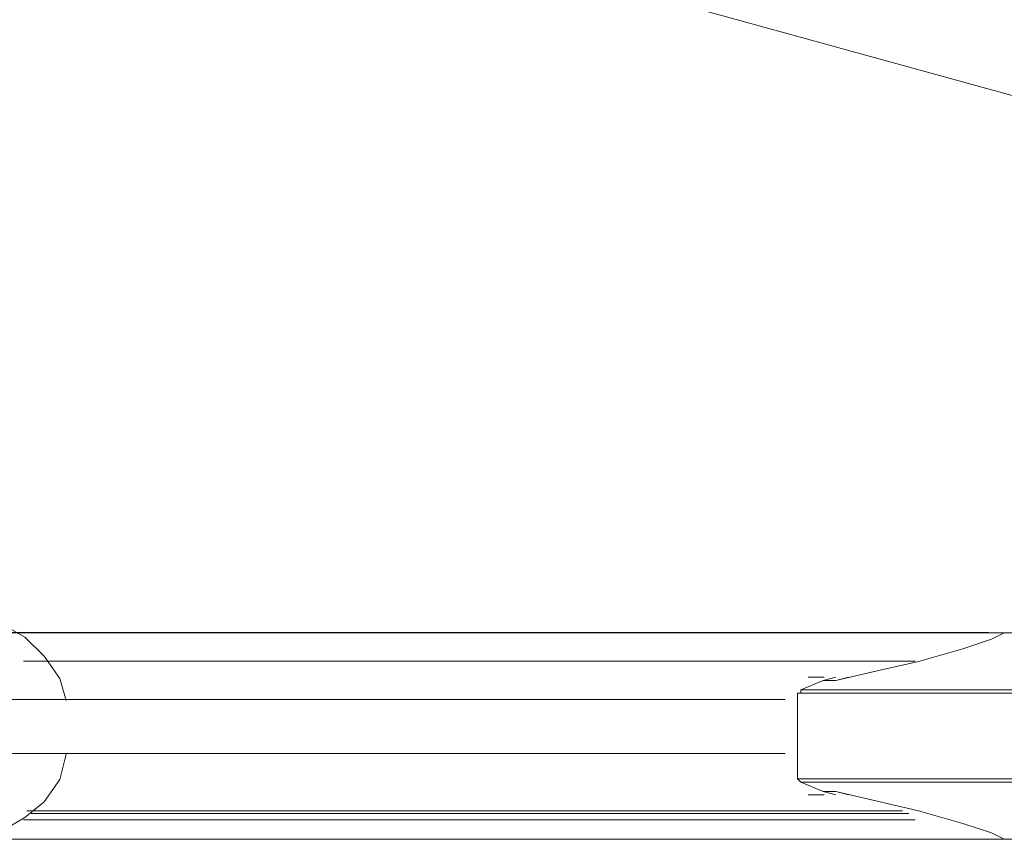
# Model space of a CAD drawing. Extents: x 44 to 177, y -263 to -14.
# Tile 15 of 256: x 91.58 to 97.44, y -234.3 to -229.42. Entities that reach past the tile are written whole.
import ezdxf

# ---------------------------------------------------------------- set-up
doc = ezdxf.new("R2010")
doc.units = 0
doc.header["$MEASUREMENT"] = 0
doc.layers.add('Livello 1', color=7, linetype='Continuous', lineweight=0)

# ---------------------------------------------------------------- blocks, each defined once
blk = doc.blocks.new('Block_0')
at = {"layer": 'Livello 1', "color": 250, "lineweight": 9, "true_color": 0x333333}
for points in [[(108.8043, -232.9931), (108.8043, -232.9931), (82.6053, -225.7741), (82.6053, -225.7741)], [(97.6798, -233.074), (97.6798, -233.074), (97.2798, -233.074), (97.2798, -233.074)], [(97.3622, -233.1118), (97.3622, -233.1118), (97.4382, -233.0738), (97.4382, -233.0738)], [(96.3468, -233.339), (96.3468, -233.339), (96.2708, -233.339), (96.2708, -233.339)], [(96.3658, -233.339), (96.3658, -233.339), (96.3468, -233.339), (96.3468, -233.339)], [(96.3602, -233.3578), (96.3602, -233.3578), (96.4352, -233.3388), (96.4352, -233.3388)], [(96.4365, -233.3582), (96.4365, -233.3582), (96.5125, -233.3392), (96.5125, -233.3392)], [(96.2272, -233.4148), (96.2272, -233.4148), (96.3602, -233.3578), (96.3602, -233.3578)], [(96.3602, -233.3578), (96.3602, -233.3578), (96.4352, -233.3578), (96.4352, -233.3578)], [(96.2082, -233.9448), (96.2082, -233.9448), (96.2082, -233.4338), (96.2082, -233.4338)], [(97.6462, -233.4338), (97.6462, -233.4338), (96.2082, -233.4338), (96.2082, -233.4338)], [(96.2272, -233.4148), (96.2272, -233.4148), (97.6642, -233.4148), (97.6642, -233.4148)], [(96.2082, -233.9448), (96.2082, -233.9448), (97.6462, -233.9448), (97.6462, -233.9448)], [(96.3602, -234.0198), (96.3602, -234.0198), (96.2272, -233.9638), (96.2272, -233.9638)], [(97.6642, -233.9638), (97.6642, -233.9638), (96.2272, -233.9638), (96.2272, -233.9638)], [(96.2708, -234.039), (96.2708, -234.039), (96.3468, -234.039), (96.3468, -234.039)], [(96.3468, -234.039), (96.3468, -234.039), (96.3658, -234.039), (96.3658, -234.039)], [(96.4352, -234.0388), (96.4352, -234.0388), (96.3602, -234.0198), (96.3602, -234.0198)], [(96.3602, -234.0198), (96.3602, -234.0198), (96.4352, -234.0198), (96.4352, -234.0198)], [(96.5125, -234.0392), (96.5125, -234.0392), (96.4365, -234.0202), (96.4365, -234.0202)], [(97.4382, -234.3038), (97.4382, -234.3038), (97.3622, -234.2658), (97.3622, -234.2658)], [(97.2798, -234.304), (97.2798, -234.304), (97.6798, -234.304), (97.6798, -234.304)]]:
    blk.add_open_spline(points, degree=3, dxfattribs=at)
for points, knots in [([(91.8541, -233.4777), (91.8541, -233.4777), (91.8161, -233.3457), (91.8161, -233.3457), (91.8161, -233.3457), (91.7221, -233.2137), (91.7221, -233.2137), (91.7221, -233.2137), (91.6081, -233.1007), (91.6081, -233.1007), (91.6081, -233.1007), (91.4761, -233.0247), (91.4761, -233.0247)], [0, 0, 0, 0, 1, 1, 1, 2, 2, 2, 3, 3, 3, 4, 4, 4, 4]), ([(97.3252, -233.0741), (97.3252, -233.0741), (97.0222, -233.0741), (97.0222, -233.0741), (97.0222, -233.0741), (96.3592, -233.0741), (96.3592, -233.0741), (96.3592, -233.0741), (95.7332, -233.0741), (95.7332, -233.0741), (95.7332, -233.0741), (95.1462, -233.0741), (95.1462, -233.0741), (95.1462, -233.0741), (94.5772, -233.0741), (94.5772, -233.0741), (94.5772, -233.0741), (94.0462, -233.0741), (94.0462, -233.0741), (94.0462, -233.0741), (93.5532, -233.0741), (93.5532, -233.0741), (93.5532, -233.0741), (93.0792, -233.0741), (93.0792, -233.0741), (93.0792, -233.0741), (92.6432, -233.0741), (92.6432, -233.0741), (92.6432, -233.0741), (92.2642, -233.0741), (92.2642, -233.0741), (92.2642, -233.0741), (91.9042, -233.0741), (91.9042, -233.0741), (91.9042, -233.0741), (91.5822, -233.0741), (91.5822, -233.0741), (91.5822, -233.0741), (91.3922, -233.0741), (91.3922, -233.0741)], [0, 0, 0, 0, 1, 1, 1, 2, 2, 2, 3, 3, 3, 4, 4, 4, 5, 5, 5, 6, 6, 6, 7, 7, 7, 8, 8, 8, 9, 9, 9, 10, 10, 10, 11, 11, 11, 12, 12, 12, 13, 13, 13, 13]), ([(97.3452, -233.0733), (97.3452, -233.0733), (97.0612, -233.0733), (97.0612, -233.0733), (97.0612, -233.0733), (96.3982, -233.0733), (96.3982, -233.0733), (96.3982, -233.0733), (95.7732, -233.0733), (95.7732, -233.0733), (95.7732, -233.0733), (95.1672, -233.0733), (95.1672, -233.0733), (95.1672, -233.0733), (94.5992, -233.0733), (94.5992, -233.0733), (94.5992, -233.0733), (94.0692, -233.0733), (94.0692, -233.0733), (94.0692, -233.0733), (93.5762, -233.0733), (93.5762, -233.0733), (93.5762, -233.0733), (93.1032, -233.0733), (93.1032, -233.0733), (93.1032, -233.0733), (92.6862, -233.0733), (92.6862, -233.0733), (92.6862, -233.0733), (92.2892, -233.0733), (92.2892, -233.0733), (92.2892, -233.0733), (91.9292, -233.0733), (91.9292, -233.0733), (91.9292, -233.0733), (91.6072, -233.0733), (91.6072, -233.0733), (91.6072, -233.0733), (91.3992, -233.0733), (91.3992, -233.0733)], [0, 0, 0, 0, 1, 1, 1, 2, 2, 2, 3, 3, 3, 4, 4, 4, 5, 5, 5, 6, 6, 6, 7, 7, 7, 8, 8, 8, 9, 9, 9, 10, 10, 10, 11, 11, 11, 12, 12, 12, 13, 13, 13, 13]), ([(97.3622, -233.1118), (97.3622, -233.1118), (97.1922, -233.1688), (97.1922, -233.1688), (97.1922, -233.1688), (96.9272, -233.2448), (96.9272, -233.2448), (96.9272, -233.2448), (96.6812, -233.3008), (96.6812, -233.3008), (96.6812, -233.3008), (96.4352, -233.3578), (96.4352, -233.3578)], [0, 0, 0, 0, 1, 1, 1, 2, 2, 2, 3, 3, 3, 4, 4, 4, 4]), ([(91.6006, -233.2434), (91.6006, -233.2434), (91.7906, -233.2434), (91.7906, -233.2434), (91.7906, -233.2434), (92.0936, -233.2434), (92.0936, -233.2434), (92.0936, -233.2434), (92.4546, -233.2434), (92.4546, -233.2434), (92.4546, -233.2434), (92.8526, -233.2434), (92.8526, -233.2434), (92.8526, -233.2434), (93.2696, -233.2434), (93.2696, -233.2434), (93.2696, -233.2434), (93.7426, -233.2434), (93.7426, -233.2434), (93.7426, -233.2434), (94.2356, -233.2434), (94.2356, -233.2434), (94.2356, -233.2434), (94.7666, -233.2434), (94.7666, -233.2434), (94.7666, -233.2434), (95.3166, -233.2434), (95.3166, -233.2434), (95.3166, -233.2434), (95.9036, -233.2434), (95.9036, -233.2434), (95.9036, -233.2434), (96.5296, -233.2434), (96.5296, -233.2434), (96.5296, -233.2434), (96.9086, -233.2434), (96.9086, -233.2434)], [0, 0, 0, 0, 1, 1, 1, 2, 2, 2, 3, 3, 3, 4, 4, 4, 5, 5, 5, 6, 6, 6, 7, 7, 7, 8, 8, 8, 9, 9, 9, 10, 10, 10, 11, 11, 11, 12, 12, 12, 12]), ([(96.8332, -233.2441), (96.8332, -233.2441), (96.5482, -233.2441), (96.5482, -233.2441), (96.5482, -233.2441), (95.9232, -233.2441), (95.9232, -233.2441), (95.9232, -233.2441), (95.3352, -233.2441), (95.3352, -233.2441), (95.3352, -233.2441), (94.7852, -233.2441), (94.7852, -233.2441), (94.7852, -233.2441), (94.2552, -233.2441), (94.2552, -233.2441), (94.2552, -233.2441), (93.7622, -233.2441), (93.7622, -233.2441), (93.7622, -233.2441), (93.3072, -233.2441), (93.3072, -233.2441), (93.3072, -233.2441), (92.8712, -233.2441), (92.8712, -233.2441), (92.8712, -233.2441), (92.4922, -233.2441), (92.4922, -233.2441), (92.4922, -233.2441), (92.1322, -233.2441), (92.1322, -233.2441), (92.1322, -233.2441), (91.8092, -233.2441), (91.8092, -233.2441), (91.8092, -233.2441), (91.6202, -233.2441), (91.6202, -233.2441)], [0, 0, 0, 0, 1, 1, 1, 2, 2, 2, 3, 3, 3, 4, 4, 4, 5, 5, 5, 6, 6, 6, 7, 7, 7, 8, 8, 8, 9, 9, 9, 10, 10, 10, 11, 11, 11, 12, 12, 12, 12]), ([(96.8712, -233.2433), (96.8712, -233.2433), (96.5302, -233.2433), (96.5302, -233.2433), (96.5302, -233.2433), (95.9242, -233.2433), (95.9242, -233.2433), (95.9242, -233.2433), (95.3372, -233.2433), (95.3372, -233.2433), (95.3372, -233.2433), (94.7692, -233.2433), (94.7692, -233.2433), (94.7692, -233.2433), (94.2582, -233.2433), (94.2582, -233.2433), (94.2582, -233.2433), (93.7662, -233.2433), (93.7662, -233.2433), (93.7662, -233.2433), (93.2922, -233.2433), (93.2922, -233.2433), (93.2922, -233.2433), (92.8762, -233.2433), (92.8762, -233.2433), (92.8762, -233.2433), (92.4782, -233.2433), (92.4782, -233.2433), (92.4782, -233.2433), (92.1372, -233.2433), (92.1372, -233.2433), (92.1372, -233.2433), (91.8152, -233.2433), (91.8152, -233.2433), (91.8152, -233.2433), (91.6452, -233.2433), (91.6452, -233.2433)], [0, 0, 0, 0, 1, 1, 1, 2, 2, 2, 3, 3, 3, 4, 4, 4, 5, 5, 5, 6, 6, 6, 7, 7, 7, 8, 8, 8, 9, 9, 9, 10, 10, 10, 11, 11, 11, 12, 12, 12, 12]), ([(96.2082, -233.4338), (96.2082, -233.4338), (96.2082, -233.4338), (96.2082, -233.4338), (96.2082, -233.4338), (96.2272, -233.4338), (96.2272, -233.4338), (96.2272, -233.4338), (96.2272, -233.4148), (96.2272, -233.4148)], [0, 0, 0, 0, 1, 1, 1, 2, 2, 2, 3, 3, 3, 3]), ([(96.1342, -233.4719), (96.1342, -233.4719), (95.8882, -233.4719), (95.8882, -233.4719), (95.8882, -233.4719), (95.6802, -233.4719), (95.6802, -233.4719), (95.6802, -233.4719), (95.5092, -233.4719), (95.5092, -233.4719), (95.5092, -233.4719), (95.3192, -233.4719), (95.3192, -233.4719), (95.3192, -233.4719), (94.9212, -233.4719), (94.9212, -233.4719), (94.9212, -233.4719), (94.5422, -233.4719), (94.5422, -233.4719), (94.5422, -233.4719), (93.8982, -233.4719), (93.8982, -233.4719), (93.8982, -233.4719), (93.3292, -233.4719), (93.3292, -233.4719), (93.3292, -233.4719), (92.8742, -233.4719), (92.8742, -233.4719), (92.8742, -233.4719), (92.4382, -233.4719), (92.4382, -233.4719), (92.4382, -233.4719), (92.0592, -233.4719), (92.0592, -233.4719), (92.0592, -233.4719), (91.9272, -233.4719), (91.9272, -233.4719), (91.9272, -233.4719), (91.7562, -233.4719), (91.7562, -233.4719), (91.7562, -233.4719), (91.5482, -233.4719), (91.5482, -233.4719), (91.5482, -233.4719), (91.3202, -233.4719), (91.3202, -233.4719), (91.3202, -233.4719), (91.0552, -233.4719), (91.0552, -233.4719), (91.0552, -233.4719), (90.7712, -233.4719), (90.7712, -233.4719)], [0, 0, 0, 0, 1, 1, 1, 2, 2, 2, 3, 3, 3, 4, 4, 4, 5, 5, 5, 6, 6, 6, 7, 7, 7, 8, 8, 8, 9, 9, 9, 10, 10, 10, 11, 11, 11, 12, 12, 12, 13, 13, 13, 14, 14, 14, 15, 15, 15, 16, 16, 16, 17, 17, 17, 17]), ([(90.7712, -233.7929), (90.7712, -233.7929), (91.0172, -233.7929), (91.0172, -233.7929), (91.0172, -233.7929), (91.2632, -233.7929), (91.2632, -233.7929), (91.2632, -233.7929), (91.4532, -233.7929), (91.4532, -233.7929), (91.4532, -233.7929), (91.6232, -233.7929), (91.6232, -233.7929), (91.6232, -233.7929), (91.7752, -233.7929), (91.7752, -233.7929), (91.7752, -233.7929), (91.9272, -233.7929), (91.9272, -233.7929), (91.9272, -233.7929), (92.0782, -233.7929), (92.0782, -233.7929), (92.0782, -233.7929), (92.5332, -233.7929), (92.5332, -233.7929), (92.5332, -233.7929), (93.0262, -233.7929), (93.0262, -233.7929), (93.0262, -233.7929), (93.4812, -233.7929), (93.4812, -233.7929), (93.4812, -233.7929), (93.9362, -233.7929), (93.9362, -233.7929), (93.9362, -233.7929), (94.3912, -233.7929), (94.3912, -233.7929), (94.3912, -233.7929), (94.5802, -233.7929), (94.5802, -233.7929), (94.5802, -233.7929), (94.8272, -233.7929), (94.8272, -233.7929), (94.8272, -233.7929), (95.1492, -233.7929), (95.1492, -233.7929), (95.1492, -233.7929), (95.5282, -233.7929), (95.5282, -233.7929), (95.5282, -233.7929), (96.0022, -233.7929), (96.0022, -233.7929), (96.0022, -233.7929), (96.1342, -233.7929), (96.1342, -233.7929)], [0, 0, 0, 0, 1, 1, 1, 2, 2, 2, 3, 3, 3, 4, 4, 4, 5, 5, 5, 6, 6, 6, 7, 7, 7, 8, 8, 8, 9, 9, 9, 10, 10, 10, 11, 11, 11, 12, 12, 12, 13, 13, 13, 14, 14, 14, 15, 15, 15, 16, 16, 16, 17, 17, 17, 18, 18, 18, 18]), ([(91.4761, -234.2507), (91.4761, -234.2507), (91.6081, -234.1747), (91.6081, -234.1747), (91.6081, -234.1747), (91.7221, -234.0807), (91.7221, -234.0807), (91.7221, -234.0807), (91.8161, -233.9487), (91.8161, -233.9487), (91.8161, -233.9487), (91.8541, -233.7977), (91.8541, -233.7977)], [0, 0, 0, 0, 1, 1, 1, 2, 2, 2, 3, 3, 3, 4, 4, 4, 4]), ([(96.2272, -233.9638), (96.2272, -233.9638), (96.2272, -233.9638), (96.2272, -233.9638), (96.2272, -233.9638), (96.2082, -233.9448), (96.2082, -233.9448)], [0, 0, 0, 0, 1, 1, 1, 2, 2, 2, 2]), ([(96.4352, -234.0198), (96.4352, -234.0198), (96.4352, -234.0198), (96.4352, -234.0198), (96.4352, -234.0198), (96.6812, -234.0768), (96.6812, -234.0768), (96.6812, -234.0768), (96.9272, -234.1338), (96.9272, -234.1338), (96.9272, -234.1338), (97.1922, -234.2098), (97.1922, -234.2098), (97.1922, -234.2098), (97.3622, -234.2658), (97.3622, -234.2658)], [0, 0, 0, 0, 1, 1, 1, 2, 2, 2, 3, 3, 3, 4, 4, 4, 5, 5, 5, 5]), ([(96.8332, -234.1341), (96.8332, -234.1341), (96.5482, -234.1341), (96.5482, -234.1341), (96.5482, -234.1341), (95.9232, -234.1341), (95.9232, -234.1341), (95.9232, -234.1341), (95.3352, -234.1341), (95.3352, -234.1341), (95.3352, -234.1341), (94.7852, -234.1341), (94.7852, -234.1341), (94.7852, -234.1341), (94.2552, -234.1341), (94.2552, -234.1341), (94.2552, -234.1341), (93.7622, -234.1341), (93.7622, -234.1341), (93.7622, -234.1341), (93.3072, -234.1341), (93.3072, -234.1341), (93.3072, -234.1341), (92.8712, -234.1341), (92.8712, -234.1341), (92.8712, -234.1341), (92.4922, -234.1341), (92.4922, -234.1341), (92.4922, -234.1341), (92.1322, -234.1341), (92.1322, -234.1341), (92.1322, -234.1341), (91.8092, -234.1341), (91.8092, -234.1341), (91.8092, -234.1341), (91.6202, -234.1341), (91.6202, -234.1341)], [0, 0, 0, 0, 1, 1, 1, 2, 2, 2, 3, 3, 3, 4, 4, 4, 5, 5, 5, 6, 6, 6, 7, 7, 7, 8, 8, 8, 9, 9, 9, 10, 10, 10, 11, 11, 11, 12, 12, 12, 12]), ([(91.6452, -234.1513), (91.6452, -234.1513), (91.8152, -234.1513), (91.8152, -234.1513), (91.8152, -234.1513), (92.1372, -234.1513), (92.1372, -234.1513), (92.1372, -234.1513), (92.4782, -234.1513), (92.4782, -234.1513), (92.4782, -234.1513), (92.8762, -234.1513), (92.8762, -234.1513), (92.8762, -234.1513), (93.2922, -234.1513), (93.2922, -234.1513), (93.2922, -234.1513), (93.7662, -234.1513), (93.7662, -234.1513), (93.7662, -234.1513), (94.2582, -234.1513), (94.2582, -234.1513), (94.2582, -234.1513), (94.7692, -234.1513), (94.7692, -234.1513), (94.7692, -234.1513), (95.3372, -234.1513), (95.3372, -234.1513), (95.3372, -234.1513), (95.9242, -234.1513), (95.9242, -234.1513), (95.9242, -234.1513), (96.5302, -234.1513), (96.5302, -234.1513), (96.5302, -234.1513), (96.8712, -234.1513), (96.8712, -234.1513)], [0, 0, 0, 0, 1, 1, 1, 2, 2, 2, 3, 3, 3, 4, 4, 4, 5, 5, 5, 6, 6, 6, 7, 7, 7, 8, 8, 8, 9, 9, 9, 10, 10, 10, 11, 11, 11, 12, 12, 12, 12]), ([(91.6006, -234.1874), (91.6006, -234.1874), (91.7906, -234.1874), (91.7906, -234.1874), (91.7906, -234.1874), (92.0936, -234.1874), (92.0936, -234.1874), (92.0936, -234.1874), (92.4546, -234.1874), (92.4546, -234.1874), (92.4546, -234.1874), (92.8526, -234.1874), (92.8526, -234.1874), (92.8526, -234.1874), (93.2696, -234.1874), (93.2696, -234.1874), (93.2696, -234.1874), (93.7426, -234.1874), (93.7426, -234.1874), (93.7426, -234.1874), (94.2356, -234.1874), (94.2356, -234.1874), (94.2356, -234.1874), (94.7666, -234.1874), (94.7666, -234.1874), (94.7666, -234.1874), (95.3166, -234.1874), (95.3166, -234.1874), (95.3166, -234.1874), (95.9036, -234.1874), (95.9036, -234.1874), (95.9036, -234.1874), (96.5296, -234.1874), (96.5296, -234.1874), (96.5296, -234.1874), (96.9086, -234.1874), (96.9086, -234.1874)], [0, 0, 0, 0, 1, 1, 1, 2, 2, 2, 3, 3, 3, 4, 4, 4, 5, 5, 5, 6, 6, 6, 7, 7, 7, 8, 8, 8, 9, 9, 9, 10, 10, 10, 11, 11, 11, 12, 12, 12, 12]), ([(91.3922, -234.3041), (91.3922, -234.3041), (91.5822, -234.3041), (91.5822, -234.3041), (91.5822, -234.3041), (91.9042, -234.3041), (91.9042, -234.3041), (91.9042, -234.3041), (92.2642, -234.3041), (92.2642, -234.3041), (92.2642, -234.3041), (92.6432, -234.3041), (92.6432, -234.3041), (92.6432, -234.3041), (93.0792, -234.3041), (93.0792, -234.3041), (93.0792, -234.3041), (93.5532, -234.3041), (93.5532, -234.3041), (93.5532, -234.3041), (94.0462, -234.3041), (94.0462, -234.3041), (94.0462, -234.3041), (94.5772, -234.3041), (94.5772, -234.3041), (94.5772, -234.3041), (95.1462, -234.3041), (95.1462, -234.3041), (95.1462, -234.3041), (95.7332, -234.3041), (95.7332, -234.3041), (95.7332, -234.3041), (96.3592, -234.3041), (96.3592, -234.3041), (96.3592, -234.3041), (97.0222, -234.3041), (97.0222, -234.3041), (97.0222, -234.3041), (97.3252, -234.3041), (97.3252, -234.3041)], [0, 0, 0, 0, 1, 1, 1, 2, 2, 2, 3, 3, 3, 4, 4, 4, 5, 5, 5, 6, 6, 6, 7, 7, 7, 8, 8, 8, 9, 9, 9, 10, 10, 10, 11, 11, 11, 12, 12, 12, 13, 13, 13, 13]), ([(91.3992, -234.3023), (91.3992, -234.3023), (91.6072, -234.3023), (91.6072, -234.3023), (91.6072, -234.3023), (91.9292, -234.3023), (91.9292, -234.3023), (91.9292, -234.3023), (92.2892, -234.3023), (92.2892, -234.3023), (92.2892, -234.3023), (92.6862, -234.3023), (92.6862, -234.3023), (92.6862, -234.3023), (93.1032, -234.3023), (93.1032, -234.3023), (93.1032, -234.3023), (93.5762, -234.3023), (93.5762, -234.3023), (93.5762, -234.3023), (94.0692, -234.3023), (94.0692, -234.3023), (94.0692, -234.3023), (94.5992, -234.3023), (94.5992, -234.3023), (94.5992, -234.3023), (95.1672, -234.3023), (95.1672, -234.3023), (95.1672, -234.3023), (95.7732, -234.3023), (95.7732, -234.3023), (95.7732, -234.3023), (96.3982, -234.3023), (96.3982, -234.3023), (96.3982, -234.3023), (97.0612, -234.3023), (97.0612, -234.3023), (97.0612, -234.3023), (97.3452, -234.3023), (97.3452, -234.3023)], [0, 0, 0, 0, 1, 1, 1, 2, 2, 2, 3, 3, 3, 4, 4, 4, 5, 5, 5, 6, 6, 6, 7, 7, 7, 8, 8, 8, 9, 9, 9, 10, 10, 10, 11, 11, 11, 12, 12, 12, 13, 13, 13, 13])]:
    blk.add_open_spline(points, degree=3, knots=knots, dxfattribs=at)

msp = doc.modelspace()

# ---------------------------------------------------------------- block references
at = {"layer": 'Livello 1'}
msp.add_blockref('Block_0', (0, 0), dxfattribs=at)

doc.saveas('drawing.dxf')
